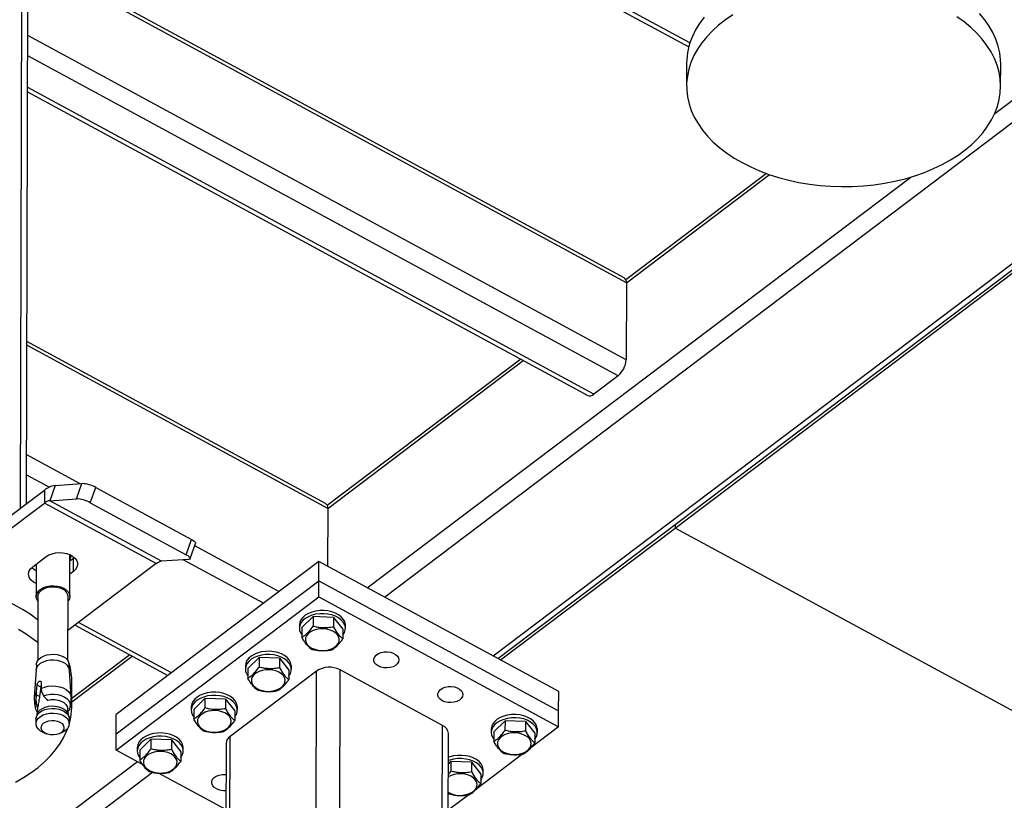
# Model space of a CAD drawing. Header units: millimetres. Extents: x 0 to 841, y 0 to 594.
# Tile 171 of 190: x 771 to 784, y 313 to 324. Entities that reach past the tile are written whole.
import ezdxf

# ---------------------------------------------------------------- set-up
doc = ezdxf.new("R2010")
doc.units = ezdxf.units.MM
doc.layers.add('TRAIT-FORT', color=4, linetype='Continuous', lineweight=25)

msp = doc.modelspace()

# ---------------------------------------------------------------- linework, layer by layer
at = {"layer": 'TRAIT-FORT', "color": 4, "linetype": 'Continuous', "lineweight": 25}
for p, q in [((770.973, 317.131), (771.007, 329.945)), ((784.267, 322.512), (794.138, 329.97)), ((771.055, 317.193), (771.088, 329.833)), ((780.107, 323.475), (771.084, 328.363)), ((771.084, 328.3), (780.091, 323.421)), ((779.211, 320.273), (771.074, 324.681)), ((779.24, 320.205), (771.074, 324.629)), ((779.237, 319.151), (771.071, 323.575)), ((779.126, 318.936), (771.071, 323.3)), ((775.937, 315.918), (785.817, 323.382)), ((780.062, 323.2), (780.061, 322.892)), ((784.347, 322.881), (784.348, 323.188)), ((771.069, 322.807), (778.713, 318.666)), ((778.794, 318.685), (771.07, 322.87)), ((777.421, 315.114), (787.06, 322.396)), ((777.485, 315.079), (787.124, 322.361)), ((779.905, 316.859), (787.161, 322.341)), ((781.151, 321.695), (779.233, 320.245)), ((779.24, 320.205), (781.192, 321.68)), ((775.704, 316.044), (783.12, 321.646)), ((779.24, 320.205), (779.237, 319.151)), ((775.136, 317.194), (771.06, 319.402)), ((775.165, 317.127), (771.06, 319.351)), ((777.798, 319.161), (775.158, 317.167)), ((775.165, 317.127), (777.833, 319.143)), ((779.126, 318.936), (778.794, 318.685)), ((771.784, 317.463), (771.056, 317.857)), ((771.362, 317.416), (771.056, 317.582)), ((771.445, 317.44), (771.371, 317.232)), ((771.445, 317.44), (771.809, 317.465)), ((771.735, 317.257), (771.809, 317.465)), ((771.924, 317.203), (771.998, 317.411)), ((771.998, 317.411), (773.307, 316.702)), ((770.007, 316.401), (771.297, 317.376)), ((771.297, 317.376), (771.297, 317.2)), ((771.371, 317.232), (771.735, 317.257)), ((770.006, 316.225), (771.297, 317.2)), ((772.825, 316.373), (771.297, 317.2)), ((772.898, 316.405), (771.371, 317.232)), ((771.924, 317.203), (773.233, 316.494)), ((775.165, 317.127), (775.163, 316.338)), ((777.522, 315.059), (779.905, 316.859)), ((779.905, 316.908), (779.905, 316.859)), ((787.479, 312.756), (779.905, 316.859)), ((773.233, 316.494), (773.307, 316.702)), ((773.288, 316.441), (773.362, 316.648)), ((774.498, 315.992), (773.35, 316.614)), ((771.138, 316.33), (771.322, 316.469)), ((771.643, 315.925), (771.645, 316.497)), ((771.694, 316.444), (771.644, 316.407)), ((771.645, 316.487), (771.648, 316.495)), ((771.693, 316.268), (771.694, 316.444)), ((771.708, 316.456), (771.694, 316.444)), ((771.187, 316.367), (771.186, 315.926)), ((772.825, 316.373), (771.619, 315.462)), ((775.042, 316.403), (772.276, 314.314)), ((773.263, 316.429), (772.898, 316.405)), ((774.286, 315.832), (773.192, 316.425)), ((775.041, 316.139), (775.042, 316.403)), ((778.316, 314.629), (775.042, 316.403)), ((771.693, 316.268), (771.644, 316.231)), ((772.275, 314.05), (775.041, 316.139)), ((775.041, 315.92), (775.041, 316.139)), ((775.041, 316.139), (778.315, 314.366)), ((771.209, 315.926), (771.207, 315.052)), ((771.618, 315.051), (771.62, 315.925)), ((772.275, 313.831), (775.041, 315.92)), ((775.041, 315.92), (778.314, 314.146)), ((774.811, 315.5), (774.964, 315.65)), ((774.964, 315.65), (774.964, 315.518)), ((775.244, 315.64), (774.964, 315.65)), ((775.244, 315.64), (775.244, 315.508)), ((775.244, 315.64), (775.371, 315.479)), ((771.716, 315.535), (772.984, 314.848)), ((773.032, 314.885), (771.765, 315.572)), ((774.777, 315.534), (774.777, 315.49)), ((774.811, 315.5), (774.811, 315.368)), ((775.406, 315.489), (775.406, 315.533)), ((775.371, 315.479), (775.371, 315.348)), ((772.462, 315.131), (771.674, 314.535)), ((771.674, 314.49), (772.497, 315.112)), ((771.188, 314.995), (771.188, 314.94)), ((771.628, 315.033), (771.618, 315.061)), ((771.636, 314.939), (771.636, 314.994)), ((774.04, 314.977), (774.04, 314.933)), ((774.074, 314.943), (774.227, 315.093)), ((774.227, 315.093), (774.227, 314.961)), ((774.507, 315.082), (774.227, 315.093)), ((774.507, 315.082), (774.507, 314.951)), ((774.507, 315.082), (774.634, 314.922)), ((774.668, 314.932), (774.668, 314.976)), ((771.185, 314.922), (771.158, 314.551)), ((771.663, 314.55), (771.639, 314.921)), ((775.012, 314.907), (773.832, 314.016)), ((774.074, 314.943), (774.073, 314.811)), ((774.634, 314.922), (774.633, 314.791)), ((774.992, 307.41), (775.012, 314.907)), ((775.3, 301.92), (775.334, 314.924)), ((776.731, 314.167), (775.334, 314.924)), ((771.19, 314.623), (771.199, 314.716)), ((771.247, 314.69), (771.199, 314.716)), ((771.253, 314.757), (771.252, 314.67)), ((771.673, 314.439), (771.674, 314.747)), ((771.185, 314.495), (771.191, 314.582)), ((771.191, 314.582), (771.19, 314.623)), ((771.233, 314.559), (771.191, 314.582)), ((771.247, 314.69), (771.233, 314.559)), ((771.252, 314.67), (771.256, 314.631)), ((771.256, 314.631), (771.285, 314.57)), ((778.315, 314.366), (778.316, 314.629)), ((771.205, 314.406), (771.198, 314.426)), ((771.198, 314.426), (771.208, 314.421)), ((771.327, 314.523), (771.346, 314.513)), ((771.341, 314.515), (771.344, 314.514)), ((771.346, 314.513), (771.343, 314.514)), ((773.336, 314.385), (773.489, 314.535)), ((773.489, 314.535), (773.489, 314.404)), ((773.769, 314.525), (773.489, 314.535)), ((773.769, 314.525), (773.769, 314.394)), ((773.769, 314.525), (773.896, 314.365)), ((771.197, 314.317), (771.186, 314.279)), ((771.203, 314.395), (771.195, 314.31)), ((771.205, 314.406), (771.203, 314.395)), ((771.208, 314.421), (771.205, 314.406)), ((771.626, 314.309), (771.618, 314.394)), ((771.621, 314.364), (771.623, 314.363)), ((771.634, 314.277), (771.624, 314.316)), ((772.275, 314.05), (772.276, 314.314)), ((773.302, 314.42), (773.302, 314.376)), ((773.336, 314.385), (773.336, 314.254)), ((773.896, 314.365), (773.896, 314.233)), ((773.931, 314.374), (773.931, 314.418)), ((778.314, 314.146), (778.315, 314.366)), ((771.183, 314.254), (771.183, 314.191)), ((771.637, 314.19), (771.637, 314.253)), ((776.697, 301.353), (776.731, 314.167)), ((777.43, 314.081), (777.584, 314.231)), ((777.584, 314.231), (777.583, 314.099)), ((777.864, 314.221), (777.584, 314.231)), ((777.864, 314.221), (777.863, 314.089)), ((777.864, 314.221), (777.99, 314.06)), ((771.284, 314.07), (771.323, 314.053)), ((771.496, 314.052), (771.536, 314.069)), ((772.275, 313.831), (772.275, 314.05)), ((776.779, 301.415), (776.812, 314.055)), ((777.396, 314.115), (777.396, 314.071)), ((777.43, 314.081), (777.43, 313.949)), ((778.314, 314.146), (777.934, 313.859)), ((777.99, 314.06), (777.99, 313.929)), ((778.025, 314.07), (778.025, 314.114)), ((772.599, 313.828), (772.752, 313.978)), ((772.752, 313.978), (772.752, 313.847)), ((773.032, 313.968), (772.752, 313.978)), ((773.032, 313.968), (773.032, 313.836)), ((773.032, 313.968), (773.159, 313.808)), ((773.778, 313.922), (773.759, 306.911)), ((773.813, 306.952), (773.832, 314.016)), ((772.637, 313.634), (772.275, 313.831)), ((772.565, 313.863), (772.564, 313.819)), ((772.599, 313.828), (772.598, 313.697)), ((773.159, 313.808), (773.158, 313.676)), ((773.193, 313.817), (773.193, 313.861)), ((777.826, 313.777), (777.197, 313.302)), ((770.357, 312.004), (772.566, 313.673)), ((776.829, 313.736), (776.811, 313.73)), ((776.829, 313.692), (776.811, 313.686)), ((776.811, 313.639), (776.846, 313.674)), ((776.846, 313.674), (776.846, 313.542)), ((777.126, 313.663), (776.846, 313.674)), ((777.126, 313.663), (777.126, 313.532)), ((777.126, 313.663), (777.253, 313.503)), ((770.478, 311.795), (772.771, 313.527)), ((773.775, 313.018), (772.855, 313.516)), ((777.253, 313.503), (777.253, 313.372)), ((777.287, 313.513), (777.287, 313.557)), ((777.089, 313.22), (776.809, 313.009)), ((776.819, 313.232), (776.81, 313.24))]:
    msp.add_line(p, q, dxfattribs=at)
at = {"layer": 'TRAIT-FORT', "color": 4, "linetype": 'Continuous', "lineweight": 25, "flags": 128}
for points in [[(780.694, 323.861), (780.593, 323.792), (780.499, 323.719), (780.413, 323.642), (780.337, 323.561), (780.268, 323.477), (780.21, 323.391), (780.16, 323.302), (780.121, 323.21), (780.091, 323.118), (780.072, 323.024), (780.062, 322.93), (780.063, 322.835), (780.074, 322.741), (780.095, 322.647), (780.126, 322.555), (780.167, 322.464), (780.218, 322.375), (780.278, 322.288), (780.348, 322.205), (780.426, 322.124), (780.513, 322.047), (780.608, 321.975), (780.71, 321.906), (780.82, 321.843), (780.936, 321.784), (781.058, 321.73), (781.186, 321.682), (781.318, 321.64), (781.455, 321.604), (781.595, 321.574), (781.738, 321.55), (781.884, 321.532), (782.031, 321.521), (782.179, 321.516), (782.326, 321.518), (782.474, 321.527), (782.62, 321.541), (782.764, 321.563), (782.905, 321.59), (783.043, 321.624), (783.177, 321.664), (783.307, 321.71), (783.431, 321.761), (783.549, 321.818), (783.661, 321.879), (783.766, 321.946), (783.863, 322.017), (783.953, 322.092), (784.034, 322.171), (784.107, 322.253), (784.17, 322.339), (784.224, 322.426), (784.269, 322.517)], [(784.269, 322.517), (784.303, 322.609), (784.328, 322.702), (784.343, 322.796), (784.347, 322.89), (784.341, 322.985), (784.325, 323.079), (784.299, 323.172), (784.263, 323.264), (784.217, 323.354), (784.161, 323.442), (784.096, 323.527), (784.022, 323.609), (783.94, 323.687), (783.849, 323.762), (783.75, 323.833)], [(784.348, 323.188), (784.346, 323.245), (784.335, 323.34), (784.314, 323.433), (784.283, 323.526), (784.242, 323.617), (784.191, 323.706), (784.131, 323.792), (784.061, 323.876)], [(780.302, 323.827), (780.239, 323.742), (780.185, 323.654), (780.14, 323.564)], [(773.307, 316.702), (773.327, 316.69), (773.343, 316.679), (773.355, 316.668), (773.361, 316.658), (773.363, 316.65), (773.362, 316.648)], [(771.322, 316.469), (771.359, 316.491), (771.402, 316.509), (771.45, 316.519), (771.5, 316.524), (771.551, 316.521), (771.599, 316.512), (771.644, 316.497), (771.683, 316.476), (771.714, 316.45), (771.736, 316.421), (771.748, 316.389), (771.75, 316.357), (771.741, 316.325), (771.722, 316.295), (771.693, 316.268)], [(773.233, 316.494), (773.253, 316.482), (773.269, 316.471), (773.281, 316.46), (773.287, 316.451), (773.289, 316.442), (773.285, 316.436), (773.276, 316.432), (773.263, 316.429)], [(771.186, 316.101), (771.148, 316.122), (771.117, 316.148), (771.095, 316.177), (771.083, 316.209), (771.081, 316.241), (771.09, 316.273), (771.109, 316.303), (771.138, 316.33)], [(771.187, 316.277), (771.149, 316.298), (771.123, 316.318)], [(771.208, 315.603), (771.2, 315.61), (771.103, 315.682), (770.999, 315.749), (770.887, 315.812), (770.77, 315.869), (770.646, 315.921), (770.517, 315.968), (770.383, 316.009), (770.246, 316.043), (770.105, 316.072)], [(771.209, 315.862), (771.198, 315.879), (771.187, 315.91), (771.187, 315.941), (771.198, 315.972), (771.218, 316.001), (771.248, 316.026), (771.286, 316.046), (771.329, 316.061), (771.377, 316.07), (771.426, 316.071), (771.475, 316.066), (771.521, 316.055), (771.562, 316.037)], [(771.209, 315.926), (771.209, 315.93), (771.215, 315.959), (771.232, 315.986), (771.257, 316.011), (771.291, 316.031), (771.331, 316.046), (771.374, 316.055), (771.42, 316.057), (771.466, 316.053), (771.509, 316.042), (771.547, 316.026)], [(771.562, 316.037), (771.596, 316.014), (771.622, 315.987), (771.638, 315.957), (771.643, 315.926), (771.638, 315.894), (771.622, 315.864), (771.62, 315.861)], [(774.947, 315.712), (774.9, 315.693), (774.858, 315.669), (774.825, 315.64), (774.799, 315.608), (774.783, 315.573), (774.777, 315.538), (774.777, 315.534)], [(774.947, 315.668), (774.9, 315.649), (774.858, 315.625), (774.824, 315.596), (774.799, 315.564), (774.783, 315.529), (774.777, 315.494), (774.781, 315.458), (774.795, 315.423), (774.811, 315.399)], [(775.406, 315.533), (775.405, 315.548), (775.396, 315.583), (775.377, 315.617), (775.349, 315.648), (775.313, 315.676), (775.269, 315.699), (775.22, 315.717), (775.167, 315.729), (775.111, 315.734), (775.055, 315.733), (775, 315.726), (774.947, 315.712)], [(775.371, 315.398), (775.372, 315.399), (775.393, 315.432), (775.404, 315.468), (775.405, 315.504), (775.396, 315.539), (775.377, 315.573), (775.349, 315.604), (775.312, 315.632), (775.269, 315.655), (775.22, 315.673), (775.167, 315.685), (775.111, 315.69), (775.055, 315.689), (774.999, 315.682), (774.947, 315.668)], [(771.207, 315.296), (771.151, 315.339), (771.051, 315.409), (770.943, 315.474)], [(774.898, 315.417), (774.876, 315.389), (774.863, 315.36), (774.861, 315.329), (774.868, 315.298), (774.885, 315.269), (774.911, 315.243), (774.945, 315.222), (774.986, 315.205), (775.031, 315.193), (775.078, 315.189), (775.127, 315.19), (775.173, 315.198), (775.216, 315.212), (775.254, 315.231), (775.284, 315.255), (775.306, 315.282), (775.319, 315.312), (775.321, 315.343), (775.314, 315.373), (775.297, 315.402), (775.27, 315.428), (775.236, 315.45), (775.196, 315.467), (775.151, 315.478), (775.103, 315.483), (775.055, 315.482), (775.009, 315.474), (774.966, 315.46), (774.928, 315.441), (774.898, 315.417)], [(771.188, 314.995), (771.189, 315.01), (771.199, 315.04), (771.22, 315.068), (771.249, 315.093), (771.286, 315.113), (771.329, 315.127), (771.375, 315.136), (771.424, 315.137), (771.472, 315.132), (771.517, 315.121), (771.557, 315.103)], [(774.21, 315.155), (774.162, 315.136), (774.121, 315.112), (774.087, 315.083), (774.062, 315.051), (774.046, 315.016), (774.04, 314.98), (774.04, 314.977)], [(774.21, 315.111), (774.162, 315.092), (774.121, 315.068), (774.087, 315.039), (774.062, 315.007), (774.046, 314.972), (774.04, 314.936), (774.044, 314.9), (774.058, 314.866), (774.074, 314.842)], [(774.668, 314.976), (774.667, 314.99), (774.658, 315.026), (774.639, 315.06), (774.611, 315.091), (774.575, 315.119), (774.532, 315.142), (774.482, 315.16), (774.429, 315.171), (774.374, 315.177), (774.317, 315.176), (774.262, 315.169), (774.21, 315.155)], [(774.634, 314.84), (774.635, 314.842), (774.655, 314.875), (774.666, 314.91), (774.667, 314.946), (774.658, 314.982), (774.639, 315.016), (774.611, 315.047), (774.575, 315.075), (774.531, 315.098), (774.482, 315.116), (774.429, 315.127), (774.373, 315.133), (774.317, 315.132), (774.262, 315.125), (774.21, 315.111)], [(775.854, 314.977), (775.825, 314.997), (775.804, 315.021), (775.794, 315.048), (775.795, 315.076), (775.806, 315.102), (775.827, 315.126), (775.857, 315.146), (775.893, 315.16), (775.934, 315.168), (775.977, 315.17), (776.019, 315.164), (776.058, 315.152), (776.091, 315.135), (776.116, 315.112), (776.131, 315.086), (776.136, 315.059), (776.13, 315.032), (776.114, 315.006), (776.088, 314.984), (776.055, 314.967), (776.016, 314.956), (775.973, 314.951), (775.931, 314.953), (775.89, 314.962), (775.854, 314.977)], [(771.185, 314.922), (771.186, 314.931), (771.196, 314.961), (771.217, 314.99), (771.246, 315.015), (771.284, 315.035), (771.327, 315.05), (771.375, 315.059), (771.424, 315.06), (771.472, 315.055), (771.518, 315.044), (771.559, 315.026)], [(774.16, 314.86), (774.138, 314.832), (774.126, 314.802), (774.123, 314.772), (774.13, 314.741), (774.148, 314.712), (774.174, 314.686), (774.208, 314.664), (774.248, 314.648), (774.293, 314.636), (774.341, 314.631), (774.389, 314.633), (774.436, 314.641), (774.479, 314.655), (774.516, 314.674), (774.547, 314.698), (774.569, 314.725), (774.581, 314.755), (774.584, 314.786), (774.576, 314.816), (774.559, 314.845), (774.533, 314.871), (774.499, 314.893), (774.458, 314.91), (774.413, 314.921), (774.366, 314.926), (774.318, 314.925), (774.271, 314.917), (774.228, 314.903), (774.191, 314.883), (774.16, 314.86)], [(771.252, 314.67), (771.297, 314.688), (771.348, 314.7), (771.401, 314.705), (771.454, 314.703), (771.505, 314.693), (771.553, 314.677), (771.594, 314.655), (771.626, 314.628), (771.649, 314.597), (771.662, 314.564), (771.664, 314.539)], [(776.727, 314.504), (776.698, 314.524), (776.677, 314.548), (776.667, 314.575), (776.668, 314.603), (776.679, 314.629), (776.7, 314.653), (776.73, 314.673), (776.766, 314.687), (776.807, 314.695), (776.85, 314.697), (776.892, 314.691), (776.931, 314.679), (776.964, 314.662), (776.989, 314.639), (777.004, 314.613), (777.009, 314.586), (777.003, 314.559), (776.987, 314.533), (776.961, 314.511), (776.928, 314.494), (776.889, 314.483), (776.846, 314.478), (776.804, 314.48), (776.763, 314.489), (776.727, 314.504)], [(771.285, 314.57), (771.33, 314.584), (771.379, 314.591), (771.43, 314.592), (771.479, 314.586), (771.526, 314.574), (771.567, 314.556), (771.602, 314.532), (771.629, 314.505), (771.646, 314.475), (771.653, 314.443), (771.651, 314.417)], [(773.472, 314.598), (773.425, 314.579), (773.383, 314.554), (773.349, 314.526), (773.324, 314.494), (773.308, 314.459), (773.302, 314.423), (773.302, 314.42)], [(773.931, 314.418), (773.93, 314.433), (773.921, 314.469), (773.902, 314.503), (773.874, 314.534), (773.838, 314.562), (773.794, 314.585), (773.745, 314.602), (773.692, 314.614), (773.636, 314.62), (773.58, 314.619), (773.525, 314.612), (773.472, 314.598)], [(773.896, 314.283), (773.897, 314.285), (773.918, 314.318), (773.929, 314.353), (773.93, 314.389), (773.921, 314.425), (773.902, 314.459), (773.874, 314.49), (773.837, 314.518), (773.794, 314.541), (773.745, 314.559), (773.692, 314.57), (773.636, 314.576), (773.58, 314.575), (773.524, 314.568), (773.472, 314.554)], [(771.197, 314.317), (771.199, 314.323), (771.213, 314.352), (771.238, 314.377), (771.27, 314.399), (771.308, 314.416), (771.352, 314.427), (771.398, 314.432), (771.445, 314.43), (771.49, 314.422), (771.531, 314.408), (771.567, 314.389), (771.596, 314.365), (771.615, 314.338), (771.624, 314.316)], [(771.346, 314.513), (771.392, 314.519), (771.439, 314.518), (771.484, 314.511), (771.526, 314.497), (771.562, 314.477), (771.59, 314.453), (771.609, 314.426), (771.618, 314.396), (771.618, 314.394)], [(773.472, 314.554), (773.425, 314.535), (773.383, 314.511), (773.349, 314.482), (773.324, 314.45), (773.308, 314.415), (773.302, 314.379), (773.306, 314.343), (773.32, 314.308), (773.336, 314.285)], [(771.183, 314.254), (771.188, 314.285), (771.204, 314.314), (771.229, 314.341), (771.263, 314.364), (771.303, 314.382), (771.349, 314.393), (771.397, 314.399), (771.446, 314.397), (771.494, 314.388), (771.537, 314.374), (771.575, 314.353), (771.604, 314.328), (771.625, 314.3), (771.636, 314.269), (771.637, 314.253)], [(771.284, 314.07), (771.283, 314.07), (771.246, 314.09), (771.216, 314.115), (771.195, 314.144), (771.184, 314.174), (771.184, 314.206), (771.195, 314.237), (771.215, 314.265), (771.245, 314.29), (771.282, 314.31), (771.325, 314.325), (771.373, 314.334), (771.422, 314.335), (771.47, 314.33), (771.516, 314.319), (771.557, 314.301), (771.557, 314.301)], [(771.557, 314.301), (771.59, 314.278), (771.616, 314.251), (771.632, 314.221), (771.637, 314.19), (771.632, 314.159), (771.616, 314.129), (771.591, 314.102), (771.558, 314.08), (771.536, 314.069)], [(773.423, 314.302), (773.401, 314.275), (773.388, 314.245), (773.385, 314.214), (773.393, 314.184), (773.41, 314.155), (773.436, 314.129), (773.47, 314.107), (773.511, 314.09), (773.556, 314.079), (773.603, 314.074), (773.652, 314.076), (773.698, 314.084), (773.741, 314.097), (773.779, 314.117), (773.809, 314.141), (773.831, 314.168), (773.844, 314.198), (773.846, 314.229), (773.839, 314.259), (773.822, 314.288), (773.795, 314.314), (773.761, 314.336), (773.721, 314.353), (773.676, 314.364), (773.628, 314.369), (773.58, 314.367), (773.534, 314.36), (773.491, 314.346), (773.453, 314.326), (773.423, 314.302)], [(777.566, 314.293), (777.519, 314.274), (777.477, 314.25), (777.444, 314.221), (777.418, 314.189), (777.402, 314.154), (777.396, 314.119), (777.396, 314.115)], [(778.025, 314.114), (778.024, 314.129), (778.015, 314.164), (777.996, 314.198), (777.968, 314.229), (777.932, 314.257), (777.888, 314.28), (777.839, 314.298), (777.786, 314.31), (777.73, 314.315), (777.674, 314.314), (777.619, 314.307), (777.566, 314.293)], [(771.309, 314.059), (771.282, 314.079), (771.263, 314.102), (771.255, 314.127), (771.257, 314.153), (771.269, 314.178), (771.291, 314.2), (771.321, 314.217), (771.357, 314.229), (771.397, 314.235), (771.437, 314.233), (771.476, 314.225), (771.51, 314.211), (771.538, 314.192), (771.556, 314.169), (771.565, 314.143), (771.563, 314.117), (771.551, 314.093), (771.529, 314.071), (771.499, 314.053), (771.463, 314.042), (771.423, 314.036), (771.382, 314.037), (771.344, 314.045), (771.309, 314.059)], [(777.566, 314.249), (777.519, 314.23), (777.477, 314.206), (777.443, 314.177), (777.418, 314.145), (777.402, 314.11), (777.396, 314.075), (777.4, 314.039), (777.414, 314.004), (777.43, 313.98)], [(777.99, 313.979), (777.991, 313.98), (778.012, 314.013), (778.023, 314.049), (778.024, 314.085), (778.015, 314.12), (777.996, 314.154), (777.968, 314.185), (777.932, 314.213), (777.888, 314.236), (777.839, 314.254), (777.786, 314.266), (777.73, 314.271), (777.674, 314.27), (777.619, 314.263), (777.566, 314.249)], [(770.904, 313.391), (771.014, 313.454), (771.118, 313.522), (771.213, 313.594), (771.301, 313.67), (771.38, 313.75), (771.45, 313.833), (771.511, 313.919), (771.563, 314.008), (771.605, 314.098), (771.617, 314.131)], [(772.735, 314.041), (772.687, 314.022), (772.646, 313.997), (772.612, 313.969), (772.587, 313.936), (772.571, 313.902), (772.565, 313.866), (772.565, 313.863)], [(773.193, 313.861), (773.192, 313.876), (773.183, 313.912), (773.164, 313.946), (773.136, 313.977), (773.1, 314.005), (773.057, 314.028), (773.007, 314.045), (772.954, 314.057), (772.898, 314.063), (772.842, 314.062), (772.787, 314.054), (772.735, 314.041)], [(777.517, 313.998), (777.495, 313.97), (777.482, 313.941), (777.48, 313.91), (777.487, 313.879), (777.504, 313.85), (777.53, 313.824), (777.565, 313.803), (777.605, 313.786), (777.65, 313.774), (777.698, 313.77), (777.746, 313.771), (777.792, 313.779), (777.835, 313.793), (777.873, 313.812), (777.903, 313.836), (777.925, 313.863), (777.938, 313.893), (777.94, 313.924), (777.933, 313.954), (777.916, 313.983), (777.89, 314.009), (777.855, 314.031), (777.815, 314.048), (777.77, 314.059), (777.722, 314.064), (777.674, 314.063), (777.628, 314.055), (777.585, 314.041), (777.547, 314.022), (777.517, 313.998)], [(772.735, 313.997), (772.687, 313.978), (772.646, 313.953), (772.612, 313.925), (772.586, 313.893), (772.571, 313.858), (772.565, 313.822), (772.569, 313.786), (772.583, 313.751), (772.598, 313.728)], [(773.159, 313.726), (773.159, 313.727), (773.18, 313.761), (773.191, 313.796), (773.192, 313.832), (773.183, 313.868), (773.164, 313.902), (773.136, 313.933), (773.1, 313.961), (773.056, 313.984), (773.007, 314.001), (772.954, 314.013), (772.898, 314.019), (772.842, 314.018), (772.787, 314.011), (772.735, 313.997)], [(772.685, 313.745), (772.663, 313.718), (772.651, 313.688), (772.648, 313.657), (772.655, 313.627), (772.673, 313.598), (772.699, 313.572), (772.733, 313.55), (772.773, 313.533), (772.818, 313.522), (772.866, 313.517), (772.914, 313.519), (772.961, 313.526), (773.004, 313.54), (773.041, 313.56), (773.072, 313.584), (773.094, 313.611), (773.106, 313.641), (773.109, 313.672), (773.101, 313.702), (773.084, 313.731), (773.058, 313.757), (773.024, 313.779), (772.983, 313.796), (772.938, 313.807), (772.891, 313.812), (772.843, 313.81), (772.796, 313.802), (772.753, 313.788), (772.715, 313.769), (772.685, 313.745)], [(777.287, 313.557), (777.286, 313.571), (777.277, 313.607), (777.258, 313.641), (777.23, 313.672), (777.194, 313.7), (777.151, 313.723), (777.102, 313.741), (777.048, 313.752), (776.993, 313.758), (776.936, 313.757), (776.881, 313.75), (776.829, 313.736)], [(777.253, 313.421), (777.254, 313.423), (777.274, 313.456), (777.285, 313.491), (777.286, 313.527), (777.277, 313.563), (777.258, 313.597), (777.23, 313.628), (777.194, 313.656), (777.151, 313.679), (777.101, 313.697), (777.048, 313.708), (776.992, 313.714), (776.936, 313.713), (776.881, 313.706), (776.829, 313.692)], [(773.641, 313.306), (773.612, 313.326), (773.592, 313.35), (773.582, 313.377), (773.582, 313.404), (773.593, 313.431), (773.614, 313.455), (773.644, 313.474), (773.681, 313.489), (773.722, 313.497), (773.764, 313.498), (773.777, 313.498)], [(776.81, 313.255), (776.827, 313.245), (776.867, 313.229), (776.912, 313.217), (776.96, 313.212), (777.008, 313.214), (777.055, 313.222), (777.098, 313.236), (777.135, 313.255), (777.166, 313.279), (777.188, 313.306), (777.2, 313.336), (777.203, 313.367), (777.195, 313.397), (777.178, 313.426), (777.152, 313.452), (777.118, 313.474), (777.078, 313.491), (777.033, 313.502), (776.985, 313.507), (776.937, 313.506), (776.89, 313.498), (776.847, 313.484), (776.81, 313.465)]]:
    msp.add_lwpolyline(points, dxfattribs=at)
at = {"layer": 'TRAIT-FORT', "color": 4, "linetype": 'Continuous', "lineweight": 25}
for centre, radius, start, end in [((780.978, 323.194), 0.916, 156.1707, 179.6206), ((779.169, 320.215), 0.0712, 352.4354, 54.228), ((778.936, 319.17), 0.301, 309.0289, 356.4481), ((778.739, 318.736), 0.0745, 249.0032, 317.2109), ((771.482, 317.154), 0.288, 97.4002, 129.7696), ((771.791, 317.044), 0.422, 60.6517, 87.5828), ((771.717, 316.836), 0.422, 60.6517, 87.5828), ((771.389, 317.089), 0.144, 97.4002, 129.7696), ((775.094, 317.137), 0.0712, 352.4354, 54.228), ((771.555, 316.474), 0.104, 329.4823, 9.0519), ((772.917, 316.262), 0.144, 97.4002, 129.7696), ((771.5, 315.915), 0.121, 4.869, 66.9103), ((771.51, 314.986), 0.127, 3.543, 68.2363), ((771.504, 314.901), 0.136, 8.3913, 66.4659), ((770.777, 314.748), 0.897, 359.935, 17.0694), ((775.187, 314.64), 0.32, 62.7147, 123.2669), ((771.276, 314.542), 0.117, 136.5575, 180.8705), ((771.272, 314.438), 0.104, 146.7951, 190.9104), ((770.786, 314.442), 0.887, 343.572, 6.6517), ((776.678, 314.044), 0.134, 4.9089, 66.8704), ((773.897, 313.916), 0.119, 123.1684, 177.1102), ((773.752, 313.525), 0.246, 243.2871, 275.6879)]:
    msp.add_arc(centre, radius, start, end, dxfattribs=at)
for points, knots in [([(774.811, 315.368), (774.83, 315.38), (774.863, 315.401), (774.909, 315.448), (774.941, 315.486), (774.959, 315.511), (774.964, 315.518)], [0, 0, 0, 0, 0.385549, 0.637642, 0.896546, 1, 1, 1, 1]), ([(775.244, 315.508), (775.22, 315.504), (775.171, 315.496), (775.098, 315.495), (775.028, 315.503), (774.986, 315.513), (774.964, 315.518)], [0, 0, 0, 0, 0.264605, 0.534948, 0.765343, 1, 1, 1, 1]), ([(775.244, 315.508), (775.255, 315.489), (775.277, 315.451), (775.31, 315.406), (775.342, 315.372), (775.361, 315.356), (775.371, 315.348)], [0, 0, 0, 0, 0.264605, 0.534948, 0.765343, 1, 1, 1, 1]), ([(774.938, 315.208), (774.927, 315.217), (774.905, 315.235), (774.872, 315.273), (774.84, 315.318), (774.821, 315.351), (774.811, 315.368)], [0, 0, 0, 0, 0.264605, 0.534948, 0.765343, 1, 1, 1, 1]), ([(775.218, 315.198), (775.237, 315.21), (775.27, 315.231), (775.316, 315.278), (775.348, 315.316), (775.366, 315.341), (775.371, 315.348)], [0, 0, 0, 0, 0.385549, 0.637642, 0.896546, 1, 1, 1, 1]), ([(774.938, 315.208), (774.962, 315.202), (775.011, 315.191), (775.084, 315.185), (775.154, 315.187), (775.196, 315.194), (775.218, 315.198)], [0, 0, 0, 0, 0.264605, 0.534948, 0.765343, 1, 1, 1, 1]), ([(774.073, 314.811), (774.093, 314.823), (774.125, 314.844), (774.172, 314.891), (774.203, 314.929), (774.221, 314.954), (774.227, 314.961)], [0, 0, 0, 0, 0.385549, 0.637642, 0.896546, 1, 1, 1, 1]), ([(774.507, 314.951), (774.482, 314.947), (774.433, 314.939), (774.36, 314.938), (774.291, 314.946), (774.248, 314.956), (774.227, 314.961)], [0, 0, 0, 0, 0.264605, 0.534948, 0.765343, 1, 1, 1, 1]), ([(774.507, 314.951), (774.518, 314.932), (774.54, 314.894), (774.573, 314.849), (774.604, 314.814), (774.624, 314.799), (774.633, 314.791)], [0, 0, 0, 0, 0.264605, 0.534948, 0.765343, 1, 1, 1, 1]), ([(771.199, 314.716), (771.199, 314.72), (771.201, 314.728), (771.205, 314.741), (771.212, 314.754), (771.219, 314.762), (771.226, 314.768), (771.234, 314.772), (771.242, 314.773), (771.249, 314.769), (771.252, 314.763), (771.253, 314.758), (771.253, 314.757)], [0, 0, 0, 0, 0.112459, 0.224891, 0.338077, 0.451935, 0.500009, 0.61321, 0.72639, 0.840088, 0.953755, 1, 1, 1, 1]), ([(771.253, 314.71), (771.252, 314.709), (771.25, 314.704), (771.248, 314.697), (771.248, 314.691), (771.247, 314.69)], [0, 0, 0, 0, 0.1091156, 0.7396448, 1, 1, 1, 1]), ([(774.2, 314.651), (774.189, 314.66), (774.167, 314.678), (774.134, 314.716), (774.103, 314.761), (774.083, 314.794), (774.073, 314.811)], [0, 0, 0, 0, 0.264605, 0.534948, 0.765343, 1, 1, 1, 1]), ([(774.48, 314.641), (774.5, 314.653), (774.532, 314.674), (774.579, 314.72), (774.61, 314.759), (774.628, 314.784), (774.633, 314.791)], [0, 0, 0, 0, 0.385549, 0.637642, 0.896546, 1, 1, 1, 1]), ([(771.233, 314.559), (771.229, 314.537), (771.22, 314.493), (771.212, 314.445), (771.208, 314.421)], [0, 0, 0, 0, 0.4965987, 1, 1, 1, 1]), ([(771.285, 314.57), (771.292, 314.561), (771.303, 314.545), (771.32, 314.53), (771.327, 314.523)], [0, 0, 0, 0, 0.5931439, 1, 1, 1, 1]), ([(774.2, 314.651), (774.225, 314.645), (774.274, 314.634), (774.347, 314.627), (774.416, 314.63), (774.459, 314.637), (774.48, 314.641)], [0, 0, 0, 0, 0.264605, 0.534948, 0.765343, 1, 1, 1, 1]), ([(771.159, 314.54), (771.16, 314.524), (771.16, 314.484), (771.166, 314.445), (771.17, 314.423)], [0, 0, 0, 0, 0.4258, 1, 1, 1, 1]), ([(771.185, 314.495), (771.186, 314.481), (771.187, 314.457), (771.195, 314.435), (771.198, 314.426)], [0, 0, 0, 0, 0.593144, 1, 1, 1, 1]), ([(771.651, 314.421), (771.654, 314.439), (771.661, 314.478), (771.662, 314.517), (771.663, 314.539)], [0, 0, 0, 0, 0.451823, 1, 1, 1, 1]), ([(771.17, 314.418), (771.171, 314.416), (771.172, 314.401), (771.182, 314.378), (771.194, 314.36), (771.199, 314.352)], [0, 0, 0, 0, 0.073602, 0.641263, 1, 1, 1, 1]), ([(771.633, 314.371), (771.633, 314.37), (771.632, 314.364), (771.626, 314.364), (771.623, 314.363)], [0, 0, 0, 0, 0.3401077, 1, 1, 1, 1]), ([(771.634, 314.371), (771.636, 314.373), (771.643, 314.386), (771.649, 314.402), (771.651, 314.415), (771.651, 314.416)], [0, 0, 0, 0, 0.171788, 0.920779, 1, 1, 1, 1]), ([(773.336, 314.254), (773.355, 314.266), (773.388, 314.287), (773.434, 314.333), (773.466, 314.372), (773.484, 314.397), (773.489, 314.404)], [0, 0, 0, 0, 0.385549, 0.637642, 0.896546, 1, 1, 1, 1]), ([(773.769, 314.394), (773.745, 314.39), (773.696, 314.382), (773.623, 314.381), (773.553, 314.389), (773.511, 314.399), (773.489, 314.404)], [0, 0, 0, 0, 0.264605, 0.534948, 0.765343, 1, 1, 1, 1]), ([(773.769, 314.394), (773.78, 314.375), (773.802, 314.337), (773.835, 314.292), (773.867, 314.257), (773.886, 314.241), (773.896, 314.233)], [0, 0, 0, 0, 0.264605, 0.534948, 0.765343, 1, 1, 1, 1]), ([(773.463, 314.094), (773.452, 314.103), (773.429, 314.121), (773.396, 314.159), (773.365, 314.204), (773.346, 314.237), (773.336, 314.254)], [0, 0, 0, 0, 0.264605, 0.534948, 0.765343, 1, 1, 1, 1]), ([(773.743, 314.083), (773.762, 314.096), (773.794, 314.116), (773.841, 314.163), (773.873, 314.202), (773.891, 314.226), (773.896, 314.233)], [0, 0, 0, 0, 0.385549, 0.637642, 0.896546, 1, 1, 1, 1]), ([(773.463, 314.094), (773.487, 314.088), (773.536, 314.076), (773.609, 314.07), (773.679, 314.073), (773.721, 314.08), (773.743, 314.083)], [0, 0, 0, 0, 0.264605, 0.534948, 0.765343, 1, 1, 1, 1]), ([(777.43, 313.949), (777.45, 313.961), (777.482, 313.982), (777.528, 314.029), (777.56, 314.067), (777.578, 314.092), (777.583, 314.099)], [0, 0, 0, 0, 0.385549, 0.637642, 0.896546, 1, 1, 1, 1]), ([(777.863, 314.089), (777.839, 314.085), (777.79, 314.077), (777.717, 314.076), (777.647, 314.084), (777.605, 314.094), (777.583, 314.099)], [0, 0, 0, 0, 0.264605, 0.534948, 0.765343, 1, 1, 1, 1]), ([(777.863, 314.089), (777.874, 314.07), (777.896, 314.032), (777.929, 313.987), (777.961, 313.953), (777.98, 313.937), (777.99, 313.929)], [0, 0, 0, 0, 0.264605, 0.534948, 0.765343, 1, 1, 1, 1]), ([(777.557, 313.789), (777.546, 313.798), (777.524, 313.816), (777.491, 313.854), (777.459, 313.899), (777.44, 313.932), (777.43, 313.949)], [0, 0, 0, 0, 0.264605, 0.534948, 0.765343, 1, 1, 1, 1]), ([(777.837, 313.779), (777.856, 313.791), (777.889, 313.812), (777.935, 313.859), (777.967, 313.897), (777.985, 313.922), (777.99, 313.929)], [0, 0, 0, 0, 0.385549, 0.637642, 0.896546, 1, 1, 1, 1]), ([(772.598, 313.697), (772.618, 313.709), (772.65, 313.73), (772.697, 313.776), (772.728, 313.815), (772.746, 313.84), (772.752, 313.847)], [0, 0, 0, 0, 0.385549, 0.637642, 0.896546, 1, 1, 1, 1]), ([(773.032, 313.836), (773.007, 313.833), (772.958, 313.825), (772.885, 313.824), (772.816, 313.831), (772.773, 313.841), (772.752, 313.847)], [0, 0, 0, 0, 0.264605, 0.534948, 0.765343, 1, 1, 1, 1]), ([(773.032, 313.836), (773.043, 313.818), (773.065, 313.78), (773.098, 313.735), (773.129, 313.7), (773.149, 313.684), (773.158, 313.676)], [0, 0, 0, 0, 0.264605, 0.534948, 0.765343, 1, 1, 1, 1]), ([(777.557, 313.789), (777.581, 313.783), (777.63, 313.772), (777.703, 313.766), (777.773, 313.768), (777.815, 313.775), (777.837, 313.779)], [0, 0, 0, 0, 0.264605, 0.534948, 0.765343, 1, 1, 1, 1]), ([(772.725, 313.536), (772.714, 313.546), (772.692, 313.564), (772.659, 313.602), (772.627, 313.647), (772.608, 313.68), (772.598, 313.697)], [0, 0, 0, 0, 0.264605, 0.534948, 0.765343, 1, 1, 1, 1]), ([(773.005, 313.526), (773.025, 313.539), (773.057, 313.559), (773.104, 313.606), (773.135, 313.645), (773.153, 313.669), (773.158, 313.676)], [0, 0, 0, 0, 0.385549, 0.637642, 0.896546, 1, 1, 1, 1]), ([(772.725, 313.536), (772.75, 313.531), (772.799, 313.519), (772.871, 313.513), (772.941, 313.516), (772.984, 313.523), (773.005, 313.526)], [0, 0, 0, 0, 0.264605, 0.534948, 0.765343, 1, 1, 1, 1]), ([(776.81, 313.497), (776.817, 313.505), (776.829, 313.519), (776.84, 313.535), (776.846, 313.542)], [0, 0, 0, 0, 0.556209, 1, 1, 1, 1]), ([(777.126, 313.532), (777.101, 313.528), (777.052, 313.52), (776.979, 313.519), (776.91, 313.527), (776.867, 313.537), (776.846, 313.542)], [0, 0, 0, 0, 0.264605, 0.534948, 0.765343, 1, 1, 1, 1]), ([(777.126, 313.532), (777.137, 313.513), (777.159, 313.475), (777.192, 313.43), (777.223, 313.395), (777.243, 313.38), (777.253, 313.372)], [0, 0, 0, 0, 0.264605, 0.534948, 0.765343, 1, 1, 1, 1]), ([(777.099, 313.222), (777.119, 313.234), (777.151, 313.255), (777.198, 313.301), (777.229, 313.34), (777.247, 313.365), (777.253, 313.372)], [0, 0, 0, 0, 0.385549, 0.637642, 0.896546, 1, 1, 1, 1]), ([(776.819, 313.232), (776.844, 313.226), (776.893, 313.215), (776.966, 313.208), (777.035, 313.211), (777.078, 313.218), (777.099, 313.222)], [0, 0, 0, 0, 0.264605, 0.534948, 0.765343, 1, 1, 1, 1])]:
    msp.add_open_spline(points, degree=3, knots=knots, dxfattribs=at)

doc.saveas('drawing.dxf')
